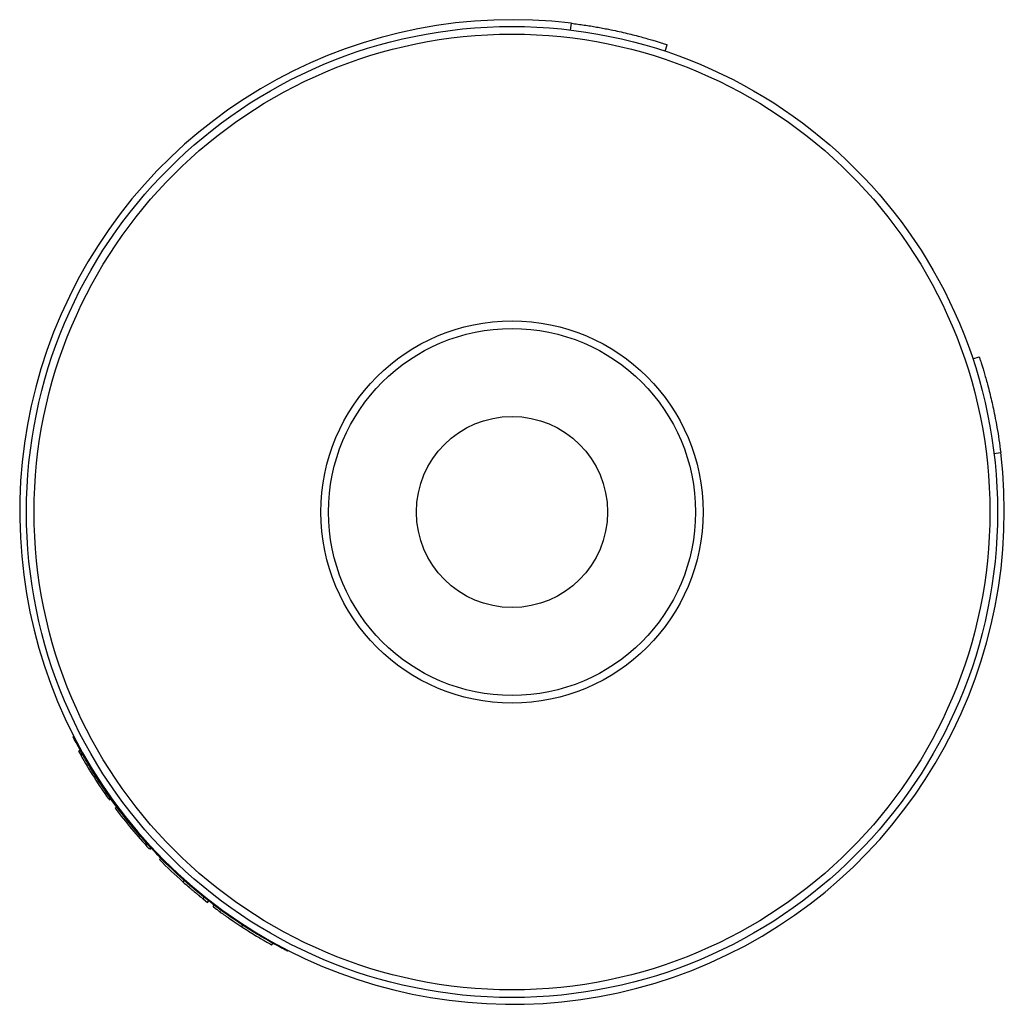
# Model space of a CAD drawing. Header units: inches. Extents: x 3.21 to 12.47, y 1.43 to 9.2.
# Tile 7 of 10: x 7.46 to 7.97, y 8.51 to 9.01. Entities that reach past the tile are written whole.
import ezdxf

# ---------------------------------------------------------------- set-up
doc = ezdxf.new("R2010")
doc.units = ezdxf.units.IN
doc.header["$MEASUREMENT"] = 0

msp = doc.modelspace()

# ---------------------------------------------------------------- linework, layer by layer
at = {"color": 7, "linetype": 'Continuous', "lineweight": 25}
for p, q in [((7.7435773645, 9.0088024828), (7.7439997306, 9.0122769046)), ((7.792280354, 8.9978618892), (7.7933845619, 9.0011831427)), ((7.9506407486, 8.8395014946), (7.9539620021, 8.8406057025)), ((7.9615813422, 8.7907985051), (7.965055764, 8.7912208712)), ((7.4901626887, 8.6375595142), (7.491024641, 8.6380346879)), ((7.4901626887, 8.6375595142), (7.4913874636, 8.6355260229)), ((7.4913179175, 8.6354868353), (7.4921754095, 8.6359700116)), ((7.50561534, 8.6129578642), (7.5064176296, 8.6135280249)), ((7.5059595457, 8.6124747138), (7.5067605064, 8.61304674)), ((7.5091077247, 8.608162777), (7.5098965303, 8.6087514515)), ((7.5265668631, 8.5872077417), (7.5272882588, 8.5878773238)), ((7.5269709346, 8.5867734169), (7.5276907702, 8.5874446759)), ((7.5318979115, 8.5816356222), (7.5325987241, 8.5823267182)), ((7.5440624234, 8.5700860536), (7.5447162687, 8.5708217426)), ((7.5543680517, 8.5614034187), (7.5549821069, 8.5621726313)), ((7.5543815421, 8.5614203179), (7.5566968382, 8.55956645)), ((7.5566968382, 8.55956645), (7.557301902, 8.5603427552)), ((7.5595193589, 8.5573980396), (7.5601135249, 8.5581827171)), ((7.5743425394, 8.5469813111), (7.574879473, 8.5478062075)), ((7.5898194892, 8.5376706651), (7.5902966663, 8.53853151)), ((7.5977481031, 8.534561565), (7.5979579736, 8.5349717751))]:
    msp.add_line(p, q, dxfattribs=at)
for radius in [0.2499999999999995, 0.246062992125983, 0.0984251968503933, 0.0944881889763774, 0.0492125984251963]:
    msp.add_circle((7.7134083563, 8.7606294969), radius, dxfattribs=at)
for radius, start, end in [(0.2535000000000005, 83.0688800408, 6.9311199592), (0.2549212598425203, 209.4002213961, 215.4001506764), (0.2549212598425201, 216.7334682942, 222.8667293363), (0.2549212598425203, 224.6000422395, 228.3708311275)]:
    msp.add_arc((7.7134083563, 8.7606294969), radius, start, end, dxfattribs=at)
for points, knots in [([(7.743999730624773, 9.012276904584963), (7.745107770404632, 9.012137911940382), (7.747313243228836, 9.01186125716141), (7.75058940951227, 9.011394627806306), (7.753814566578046, 9.010895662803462), (7.75698778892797, 9.010362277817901), (7.760108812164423, 9.009797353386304), (7.763667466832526, 9.009107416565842), (7.76759243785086, 9.008284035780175), (7.773139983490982, 9.007019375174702), (7.779387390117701, 9.005426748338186), (7.784479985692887, 9.00397445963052), (7.787750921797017, 9.002987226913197), (7.790011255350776, 9.002281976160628), (7.791871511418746, 9.001682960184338), (7.793148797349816, 9.001261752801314), (7.793305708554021, 9.001209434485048), (7.79338456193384, 9.001183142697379)], [0, 0, 0, 0, 0.0423812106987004, 0.0843567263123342, 0.1261003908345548, 0.1677889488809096, 0.2095998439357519, 0.2517089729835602, 0.3144969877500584, 0.3772270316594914, 0.5022817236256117, 0.6269992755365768, 0.6893076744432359, 0.7515573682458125, 0.8345126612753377, 0.9168368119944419, 1, 1, 1, 1]), ([(7.953962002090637, 8.840605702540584), (7.953968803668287, 8.840585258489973), (7.953982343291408, 8.840544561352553), (7.954087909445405, 8.840226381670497), (7.954255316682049, 8.839718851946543), (7.954489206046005, 8.839003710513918), (7.954786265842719, 8.838084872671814), (7.955201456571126, 8.836781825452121), (7.955765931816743, 8.834972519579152), (7.956753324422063, 8.831701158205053), (7.958205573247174, 8.826608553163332), (7.959798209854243, 8.820361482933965), (7.961062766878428, 8.814813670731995), (7.962091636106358, 8.809911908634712), (7.9631526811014, 8.804248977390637), (7.964203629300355, 8.797810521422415), (7.964770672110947, 8.793425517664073), (7.965055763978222, 8.791220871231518)], [0, 0, 0, 0, 0.0417976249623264, 0.0832048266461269, 0.124402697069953, 0.165575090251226, 0.2069061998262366, 0.2485781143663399, 0.3108152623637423, 0.3731361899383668, 0.4978537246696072, 0.6229083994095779, 0.6856258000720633, 0.7484264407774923, 0.8322986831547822, 0.915684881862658, 1, 1, 1, 1]), ([(7.597748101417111, 8.534561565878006), (7.597484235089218, 8.534695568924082), (7.596956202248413, 8.534963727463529), (7.592774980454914, 8.537148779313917), (7.586355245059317, 8.540706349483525), (7.577825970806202, 8.54582195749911), (7.567730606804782, 8.55249855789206), (7.556617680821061, 8.560702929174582), (7.54509135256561, 8.570281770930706), (7.533732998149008, 8.580955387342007), (7.523059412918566, 8.592313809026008), (7.51348037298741, 8.603840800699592), (7.505277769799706, 8.614950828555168), (7.498597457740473, 8.625053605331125), (7.493496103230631, 8.633554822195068), (7.489882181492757, 8.640084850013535), (7.487911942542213, 8.643846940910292), (7.487107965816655, 8.645420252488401), (7.487341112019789, 8.644967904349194), (7.487341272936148, 8.64496759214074)], [0, 0, 0, 0, 0.0622426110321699, 0.1245560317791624, 0.186907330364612, 0.2493579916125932, 0.3119031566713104, 0.3745377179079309, 0.4372393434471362, 0.4999776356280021, 0.5627175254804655, 0.6254203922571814, 0.688053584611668, 0.750597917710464, 0.8130469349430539, 0.8754078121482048, 0.9377009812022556, 0.9999570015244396, 0.9999999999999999, 0.9999999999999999, 0.9999999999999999, 0.9999999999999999]), ([(7.544062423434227, 8.570086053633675), (7.544872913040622, 8.569365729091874), (7.545611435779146, 8.568718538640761), (7.546607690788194, 8.567853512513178), (7.546921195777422, 8.567582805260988), (7.547363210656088, 8.567202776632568), (7.547505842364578, 8.567080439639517), (7.547712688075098, 8.566903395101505), (7.54778045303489, 8.566845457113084), (7.547880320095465, 8.566760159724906), (7.547913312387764, 8.56673199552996), (7.547978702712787, 8.56667620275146), (7.547995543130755, 8.566661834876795), (7.548424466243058, 8.566296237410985), (7.54877497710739, 8.565999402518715), (7.549253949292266, 8.565595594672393), (7.549405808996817, 8.565467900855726), (7.549621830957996, 8.565286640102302), (7.549691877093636, 8.565227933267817), (7.549828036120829, 8.56511393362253), (7.549882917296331, 8.56506802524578), (7.550259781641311, 8.564753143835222), (7.550547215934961, 8.564514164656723), (7.550957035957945, 8.564174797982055), (7.5510900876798, 8.564064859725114), (7.55134904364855, 8.563851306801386), (7.551487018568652, 8.563737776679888), (7.55181774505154, 8.56346610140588), (7.552031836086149, 8.56329085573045), (7.552343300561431, 8.563036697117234), (7.552445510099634, 8.562953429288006), (7.552646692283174, 8.562789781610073), (7.552753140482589, 8.562703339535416), (7.553202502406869, 8.562338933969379), (7.553500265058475, 8.562099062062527), (7.553836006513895, 8.561829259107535), (7.553933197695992, 8.561751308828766), (7.554056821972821, 8.561652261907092), (7.554094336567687, 8.561622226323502), (7.554145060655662, 8.561581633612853), (7.554161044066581, 8.561568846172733), (7.55418363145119, 8.561550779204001), (7.55419092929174, 8.561544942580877), (7.554205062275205, 8.561533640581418), (7.554213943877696, 8.561526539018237), (7.554291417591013, 8.561464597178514), (7.554341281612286, 8.561424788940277), (7.554368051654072, 8.561403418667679)], [0, 0, 0, 0, 0.125, 0.125, 0.1875, 0.1875, 0.21875, 0.21875, 0.234375, 0.234375, 0.2421875, 0.2421875, 0.25, 0.25, 0.3125, 0.3125, 0.34375, 0.34375, 0.359375, 0.359375, 0.375, 0.375, 0.4375, 0.4375, 0.46875, 0.46875, 0.5, 0.5, 0.5625, 0.5625, 0.59375, 0.59375, 0.625, 0.625, 0.75, 0.75, 0.8125, 0.8125, 0.84375, 0.84375, 0.859375, 0.859375, 0.8671875, 0.8671875, 0.875, 0.875, 1, 1, 1, 1]), ([(7.559519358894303, 8.557398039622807), (7.559531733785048, 8.557388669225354), (7.559550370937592, 8.557374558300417), (7.559587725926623, 8.557346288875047), (7.559601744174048, 8.557335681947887), (7.559625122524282, 8.55731799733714), (7.559633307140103, 8.557311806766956), (7.559646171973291, 8.557302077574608), (7.55965055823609, 8.557298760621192), (7.559657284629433, 8.557293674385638), (7.559659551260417, 8.557291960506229), (7.559664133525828, 8.557288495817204), (7.559665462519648, 8.557287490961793), (7.559722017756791, 8.557244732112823), (7.559791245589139, 8.557192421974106), (7.559919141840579, 8.557095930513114), (7.559965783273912, 8.557060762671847), (7.560041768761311, 8.55700351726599), (7.560068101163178, 8.556983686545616), (7.560122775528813, 8.556942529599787), (7.560147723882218, 8.55692375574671), (7.56044239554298, 8.55670212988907), (7.560783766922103, 8.556446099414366), (7.56141631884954, 8.555975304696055), (7.561647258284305, 8.555803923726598), (7.562024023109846, 8.55552548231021), (7.56215467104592, 8.555429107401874), (7.56235826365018, 8.555279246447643), (7.562427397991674, 8.555228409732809), (7.562568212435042, 8.55512497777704), (7.56263300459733, 8.555077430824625), (7.56335159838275, 8.554550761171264), (7.564078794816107, 8.554022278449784), (7.565305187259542, 8.5531432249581), (7.565755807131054, 8.552822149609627), (7.566679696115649, 8.552168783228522), (7.567157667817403, 8.551833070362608), (7.568640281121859, 8.550799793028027), (7.569691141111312, 8.55007749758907), (7.571420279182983, 8.548911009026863), (7.572038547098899, 8.548497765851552), (7.572664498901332, 8.548082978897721), (7.572733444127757, 8.548037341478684), (7.57287012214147, 8.547946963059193), (7.572909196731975, 8.547921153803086), (7.573073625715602, 8.547812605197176), (7.573197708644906, 8.547730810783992), (7.573613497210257, 8.547457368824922), (7.573948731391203, 8.547237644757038), (7.574342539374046, 8.546981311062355)], [0, 0, 0, 0, 0.0625, 0.0625, 0.09375, 0.09375, 0.109375, 0.109375, 0.1171875, 0.1171875, 0.12109375, 0.12109375, 0.125, 0.125, 0.1875, 0.1875, 0.21875, 0.21875, 0.234375, 0.234375, 0.25, 0.25, 0.375, 0.375, 0.4375, 0.4375, 0.46875, 0.46875, 0.484375, 0.484375, 0.5, 0.5, 0.625, 0.625, 0.6875, 0.6875, 0.75, 0.75, 0.875, 0.875, 0.9375, 0.9375, 0.9453125, 0.9453125, 0.953125, 0.953125, 0.96875, 0.96875, 1, 1, 1, 1]), ([(7.574342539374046, 8.546981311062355), (7.574697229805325, 8.546750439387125), (7.575019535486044, 8.546541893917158), (7.57545397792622, 8.546261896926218), (7.575590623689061, 8.546174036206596), (7.575783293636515, 8.546050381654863), (7.575845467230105, 8.546010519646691), (7.575935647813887, 8.545952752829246), (7.575965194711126, 8.545933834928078), (7.576023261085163, 8.545896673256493), (7.576041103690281, 8.5458852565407), (7.576389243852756, 8.545662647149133), (7.576687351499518, 8.545472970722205), (7.577117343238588, 8.545200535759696), (7.577257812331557, 8.545111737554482), (7.577533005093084, 8.544938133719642), (7.577657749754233, 8.54485959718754), (7.578934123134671, 8.544057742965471), (7.58003144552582, 8.543381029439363), (7.582088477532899, 8.542131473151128), (7.583032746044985, 8.541567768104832), (7.584319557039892, 8.540808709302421), (7.584726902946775, 8.54057011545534), (7.585305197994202, 8.540233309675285), (7.585492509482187, 8.54012455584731), (7.585765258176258, 8.53996663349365), (7.585854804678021, 8.539914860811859), (7.586031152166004, 8.53981304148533), (7.586123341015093, 8.539759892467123), (7.586843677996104, 8.539345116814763), (7.58739958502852, 8.539028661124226), (7.588105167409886, 8.538629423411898), (7.588318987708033, 8.53850892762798), (7.588607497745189, 8.538346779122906), (7.588698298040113, 8.538295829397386), (7.588826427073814, 8.538224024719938), (7.58886779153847, 8.538200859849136), (7.588947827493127, 8.53815606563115), (7.588990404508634, 8.538132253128), (7.589157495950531, 8.538038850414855), (7.589275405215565, 8.53797309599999), (7.589428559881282, 8.537887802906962), (7.589475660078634, 8.53786159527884), (7.58954037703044, 8.53782560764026), (7.589560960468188, 8.537814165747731), (7.589600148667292, 8.537792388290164), (7.589619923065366, 8.537781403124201), (7.589669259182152, 8.53775400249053), (7.589697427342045, 8.53773836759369), (7.589732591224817, 8.53771885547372), (7.589743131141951, 8.537713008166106), (7.589757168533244, 8.537705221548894), (7.589761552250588, 8.537702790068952), (7.589767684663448, 8.537699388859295), (7.589769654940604, 8.537698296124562), (7.589773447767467, 8.537696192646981), (7.589775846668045, 8.537694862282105), (7.58979577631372, 8.537683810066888), (7.5898099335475, 8.53767596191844), (7.589819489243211, 8.53767066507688)], [0, 0, 0, 0, 0.03125, 0.03125, 0.046875, 0.046875, 0.0546875, 0.0546875, 0.05859375, 0.05859375, 0.0625, 0.0625, 0.09375, 0.09375, 0.109375, 0.109375, 0.125, 0.125, 0.25, 0.25, 0.375, 0.375, 0.4375, 0.4375, 0.46875, 0.46875, 0.484375, 0.484375, 0.5, 0.5, 0.625, 0.625, 0.6875, 0.6875, 0.71875, 0.71875, 0.734375, 0.734375, 0.75, 0.75, 0.8125, 0.8125, 0.84375, 0.84375, 0.859375, 0.859375, 0.875, 0.875, 0.90625, 0.90625, 0.921875, 0.921875, 0.9296875, 0.9296875, 0.93359375, 0.93359375, 0.9375, 0.9375, 1, 1, 1, 1])]:
    msp.add_open_spline(points, degree=3, knots=knots, dxfattribs=at)

doc.saveas('drawing.dxf')
